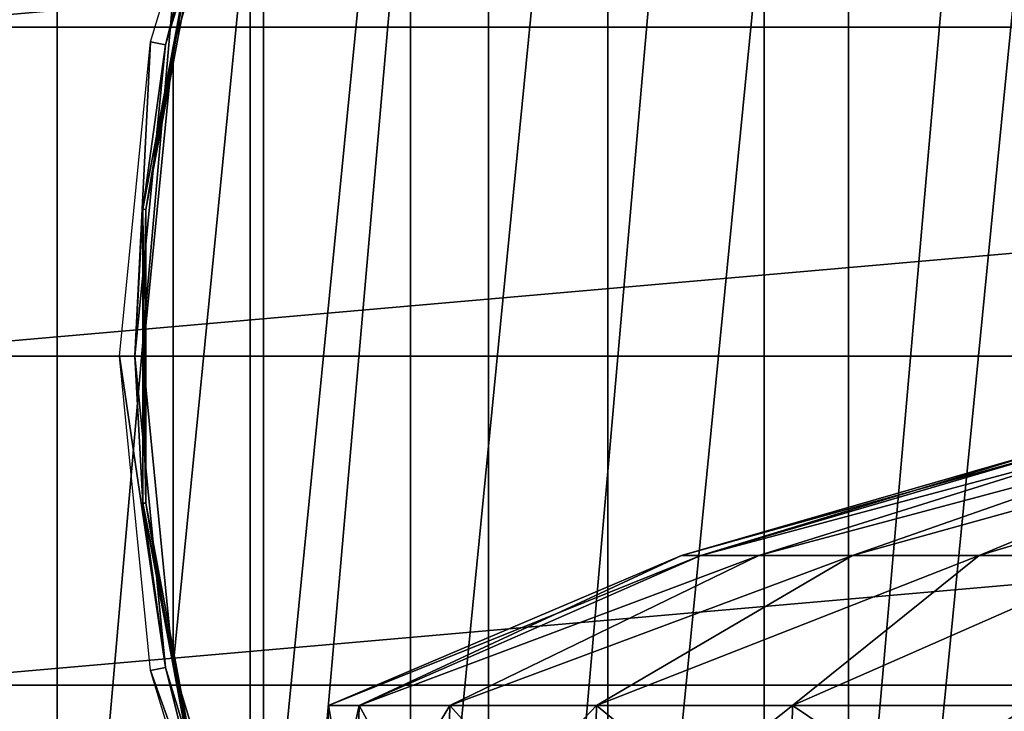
# Model space of a CAD drawing. Header units: millimetres. Extents: x -80 to 80, y -103 to 109.
# Tile 10 of 19: x -44 to -19, y 50 to 67. Entities that reach past the tile are written whole.
import ezdxf

# ---------------------------------------------------------------- set-up
doc = ezdxf.new("R2010")
doc.units = ezdxf.units.MM
doc.header["$LTSCALE"] = 65.185185
for name, color, linetype in [('1', 7, 'CONTINUOUS'), ('2', 7, 'CONTINUOUS'), ('20', 7, 'CONTINUOUS'), ('21', 7, 'CONTINUOUS'), ('28', 7, 'CONTINUOUS'), ('3', 7, 'CONTINUOUS'), ('30', 7, 'CONTINUOUS'), ('32', 7, 'CONTINUOUS'), ('4', 7, 'CONTINUOUS')]:
    doc.layers.add(name, color=color, linetype=linetype)

msp = doc.modelspace()

# ---------------------------------------------------------------- linework, layer by layer
at = {"layer": '1', "color": 7, "linetype": 'CONTINUOUS'}
for points in [[(-26.862, 53.769, 44), (-26.362, 53.769, 49.156), (-17.409, 56.487, 44), (-26.862, 53.769, 44)], [(-17.099, 56.487, 47.269), (-26.362, 53.769, 49.156), (-16.181, 56.487, 50.421), (-17.099, 56.487, 47.269)], [(-17.409, 56.487, 44), (-26.362, 53.769, 49.156), (-17.099, 56.487, 47.269), (-17.409, 56.487, 44)], [(-26.362, 53.769, 49.156), (-24.883, 53.769, 54.12), (-16.181, 56.487, 50.421), (-26.362, 53.769, 49.156)], [(-16.181, 56.487, 50.421), (-24.883, 53.769, 54.12), (-14.688, 56.487, 53.345), (-16.181, 56.487, 50.421)], [(-24.883, 53.769, 54.12), (-22.477, 53.769, 58.708), (-14.688, 56.487, 53.345), (-24.883, 53.769, 54.12)], [(-14.688, 56.487, 53.345), (-22.477, 53.769, 58.708), (-12.672, 56.487, 55.937), (-14.688, 56.487, 53.345)], [(-22.477, 53.769, 58.708), (-19.236, 53.769, 62.749), (-12.672, 56.487, 55.937), (-22.477, 53.769, 58.708)], [(-12.672, 56.487, 55.937), (-19.236, 53.769, 62.749), (-10.206, 56.487, 58.104), (-12.672, 56.487, 55.937)], [(-19.236, 53.769, 62.749), (-15.28, 53.769, 66.093), (-10.206, 56.487, 58.104), (-19.236, 53.769, 62.749)], [(-35.894, 49.923, 44), (-35.109, 49.923, 51.463), (-26.862, 53.769, 44), (-35.894, 49.923, 44)], [(-26.862, 53.769, 44), (-35.109, 49.923, 51.463), (-26.362, 53.769, 49.156), (-26.862, 53.769, 44)], [(-26.362, 53.769, 49.156), (-35.109, 49.923, 51.463), (-24.883, 53.769, 54.12), (-26.362, 53.769, 49.156)], [(-35.109, 49.923, 51.463), (-32.791, 49.923, 58.599), (-24.883, 53.769, 54.12), (-35.109, 49.923, 51.463)], [(-24.883, 53.769, 54.12), (-32.791, 49.923, 58.599), (-22.477, 53.769, 58.708), (-24.883, 53.769, 54.12)], [(-32.791, 49.923, 58.599), (-29.039, 49.923, 65.098), (-22.477, 53.769, 58.708), (-32.791, 49.923, 58.599)], [(-29.039, 49.923, 65.098), (-24.018, 49.923, 70.674), (-19.236, 53.769, 62.749), (-29.039, 49.923, 65.098)], [(-22.477, 53.769, 58.708), (-29.039, 49.923, 65.098), (-19.236, 53.769, 62.749), (-22.477, 53.769, 58.708)], [(-24.018, 49.923, 70.674), (-17.947, 49.923, 75.085), (-15.28, 53.769, 66.093), (-24.018, 49.923, 70.674)], [(-19.236, 53.769, 62.749), (-24.018, 49.923, 70.674), (-15.28, 53.769, 66.093), (-19.236, 53.769, 62.749)]]:
    msp.add_3dface(points, dxfattribs=at)
at = {"layer": '2', "color": 7, "linetype": 'CONTINUOUS'}
for points in [[(-26.862, 53.769, 44), (-17.099, 56.487, 40.731), (-26.362, 53.769, 38.844), (-26.862, 53.769, 44)], [(-26.862, 53.769, 44), (-17.409, 56.487, 44), (-17.099, 56.487, 40.731), (-26.862, 53.769, 44)], [(-17.099, 56.487, 40.731), (-16.181, 56.487, 37.579), (-26.362, 53.769, 38.844), (-17.099, 56.487, 40.731)], [(-26.362, 53.769, 38.844), (-16.181, 56.487, 37.579), (-24.883, 53.769, 33.88), (-26.362, 53.769, 38.844)], [(-24.883, 53.769, 33.88), (-14.688, 56.487, 34.655), (-22.477, 53.769, 29.292), (-24.883, 53.769, 33.88)], [(-16.181, 56.487, 37.579), (-14.688, 56.487, 34.655), (-24.883, 53.769, 33.88), (-16.181, 56.487, 37.579)], [(-22.477, 53.769, 29.292), (-12.672, 56.487, 32.063), (-19.236, 53.769, 25.251), (-22.477, 53.769, 29.292)], [(-14.688, 56.487, 34.655), (-12.672, 56.487, 32.063), (-22.477, 53.769, 29.292), (-14.688, 56.487, 34.655)], [(-12.672, 56.487, 32.063), (-10.206, 56.487, 29.896), (-19.236, 53.769, 25.251), (-12.672, 56.487, 32.063)], [(-19.236, 53.769, 25.251), (-10.206, 56.487, 29.896), (-15.28, 53.769, 21.907), (-19.236, 53.769, 25.251)], [(-35.894, 49.923, 44), (-26.862, 53.769, 44), (-26.362, 53.769, 38.844), (-35.894, 49.923, 44)], [(-35.894, 49.923, 44), (-26.362, 53.769, 38.844), (-35.109, 49.923, 36.537), (-35.894, 49.923, 44)], [(-35.109, 49.923, 36.537), (-24.883, 53.769, 33.88), (-32.791, 49.923, 29.401), (-35.109, 49.923, 36.537)], [(-26.362, 53.769, 38.844), (-24.883, 53.769, 33.88), (-35.109, 49.923, 36.537), (-26.362, 53.769, 38.844)], [(-32.791, 49.923, 29.401), (-22.477, 53.769, 29.292), (-29.039, 49.923, 22.902), (-32.791, 49.923, 29.401)], [(-24.883, 53.769, 33.88), (-22.477, 53.769, 29.292), (-32.791, 49.923, 29.401), (-24.883, 53.769, 33.88)], [(-29.039, 49.923, 22.902), (-19.236, 53.769, 25.251), (-24.018, 49.923, 17.326), (-29.039, 49.923, 22.902)], [(-22.477, 53.769, 29.292), (-19.236, 53.769, 25.251), (-29.039, 49.923, 22.902), (-22.477, 53.769, 29.292)], [(-19.236, 53.769, 25.251), (-15.28, 53.769, 21.907), (-24.018, 49.923, 17.326), (-19.236, 53.769, 25.251)], [(-24.018, 49.923, 17.326), (-15.28, 53.769, 21.907), (-17.947, 49.923, 12.915), (-24.018, 49.923, 17.326)]]:
    msp.add_3dface(points, dxfattribs=at)
at = {"layer": '20', "color": 7, "linetype": 'CONTINUOUS'}
for points in [[(45.587, 75.463, -72), (-47.776, 67.295, -72), (47.776, 67.295, -72), (45.587, 75.463, -72)], [(-45.587, 75.463, -72), (-47.776, 67.295, -72), (45.587, 75.463, -72), (-45.587, 75.463, -72)], [(47.776, 67.295, -72), (-48.513, 58.87, -72), (48.513, 58.87, -72), (47.776, 67.295, -72)], [(-47.776, 67.295, -72), (-48.513, 58.87, -72), (47.776, 67.295, -72), (-47.776, 67.295, -72)], [(-48.513, 58.87, -72), (-47.776, 50.446, -72), (48.513, 58.87, -72), (-48.513, 58.87, -72)], [(48.513, 58.87, -72), (-47.776, 50.446, -72), (47.776, 50.446, -72), (48.513, 58.87, -72)], [(-47.776, 50.446, -72), (-45.587, 42.278, -72), (47.776, 50.446, -72), (-47.776, 50.446, -72)], [(47.776, 50.446, -72), (-45.587, 42.278, -72), (45.587, 42.278, -72), (47.776, 50.446, -72)]]:
    msp.add_3dface(points, dxfattribs=at)
at = {"layer": '21', "color": 7, "linetype": 'CONTINUOUS'}
for points in [[(-24.739, 16.021, -102), (-16.922, 105.364, -102), (-16.922, 12.376, -102), (-24.739, 16.021, -102)], [(-24.739, 101.719, -102), (-16.922, 105.364, -102), (-24.739, 16.021, -102), (-24.739, 101.719, -102)], [(-31.803, 96.773, -102), (-24.739, 101.719, -102), (-31.803, 20.968, -102), (-31.803, 96.773, -102)], [(-31.803, 20.968, -102), (-24.739, 101.719, -102), (-24.739, 16.021, -102), (-31.803, 20.968, -102)], [(-37.902, 90.674, -102), (-31.803, 96.773, -102), (-37.902, 27.067, -102), (-37.902, 90.674, -102)], [(-37.902, 27.067, -102), (-31.803, 96.773, -102), (-31.803, 20.968, -102), (-37.902, 27.067, -102)], [(-42.849, 34.131, -102), (-37.902, 90.674, -102), (-37.902, 27.067, -102), (-42.849, 34.131, -102)], [(-42.849, 83.609, -102), (-37.902, 90.674, -102), (-42.849, 34.131, -102), (-42.849, 83.609, -102)], [(-46.494, 41.948, -102), (-42.849, 83.609, -102), (-42.849, 34.131, -102), (-46.494, 41.948, -102)], [(-46.494, 75.793, -102), (-42.849, 83.609, -102), (-46.494, 41.948, -102), (-46.494, 75.793, -102)]]:
    msp.add_3dface(points, dxfattribs=at)
at = {"layer": '28', "color": 7, "linetype": 'CONTINUOUS'}
for points in [[(-38.11, 74.656, -88.95), (-40.068, 66.84, -104.105), (-40.457, 66.918, -88.95), (-38.11, 74.656, -88.95)], [(-37.743, 74.504, -104.105), (-40.068, 66.84, -104.105), (-38.11, 74.656, -88.95), (-37.743, 74.504, -104.105)], [(-40.457, 66.918, -88.95), (-40.853, 58.87, -104.105), (-41.25, 58.87, -88.95), (-40.457, 66.918, -88.95)], [(-40.068, 66.84, -104.105), (-40.853, 58.87, -104.105), (-40.457, 66.918, -88.95), (-40.068, 66.84, -104.105)], [(-41.25, 58.87, -88.95), (-40.068, 50.9, -104.105), (-40.457, 50.823, -88.95), (-41.25, 58.87, -88.95)], [(-40.853, 58.87, -104.105), (-40.068, 50.9, -104.105), (-41.25, 58.87, -88.95), (-40.853, 58.87, -104.105)], [(-40.068, 50.9, -104.105), (-37.743, 43.237, -104.105), (-40.457, 50.823, -88.95), (-40.068, 50.9, -104.105)], [(-40.457, 50.823, -88.95), (-37.743, 43.237, -104.105), (-38.11, 43.085, -88.95), (-40.457, 50.823, -88.95)]]:
    msp.add_3dface(points, dxfattribs=at)
at = {"layer": '3', "color": 7, "linetype": 'CONTINUOUS'}
for points in [[(-35.894, 49.923, 44), (-35.109, 49.923, 36.537), (-36, 45.87, 44), (-35.894, 49.923, 44)], [(-36, 45.87, 44), (-35.109, 49.923, 36.537), (-35.213, 45.87, 36.515), (-36, 45.87, 44)], [(-35.109, 49.923, 36.537), (-32.791, 49.923, 29.401), (-35.213, 45.87, 36.515), (-35.109, 49.923, 36.537)], [(-35.213, 45.87, 36.515), (-32.791, 49.923, 29.401), (-32.888, 45.87, 29.357), (-35.213, 45.87, 36.515)], [(-32.791, 49.923, 29.401), (-29.039, 49.923, 22.902), (-32.888, 45.87, 29.357), (-32.791, 49.923, 29.401)], [(-32.888, 45.87, 29.357), (-29.039, 49.923, 22.902), (-29.125, 45.87, 22.84), (-32.888, 45.87, 29.357)], [(-29.039, 49.923, 22.902), (-24.018, 49.923, 17.326), (-29.125, 45.87, 22.84), (-29.039, 49.923, 22.902)], [(-29.125, 45.87, 22.84), (-24.018, 49.923, 17.326), (-24.089, 45.87, 17.247), (-29.125, 45.87, 22.84)], [(-24.018, 49.923, 17.326), (-17.947, 49.923, 12.915), (-24.089, 45.87, 17.247), (-24.018, 49.923, 17.326)], [(-24.089, 45.87, 17.247), (-17.947, 49.923, 12.915), (-18, 45.87, 12.823), (-24.089, 45.87, 17.247)]]:
    msp.add_3dface(points, dxfattribs=at)
at = {"layer": '30', "color": 7, "linetype": 'CONTINUOUS'}
for points in [[(-22.585, 25.069, -104.3), (-15.557, 96.429, -104.3), (-15.557, 21.312, -104.3), (-22.585, 25.069, -104.3)], [(-22.585, 92.672, -104.3), (-15.557, 96.429, -104.3), (-22.585, 25.069, -104.3), (-22.585, 92.672, -104.3)], [(-28.746, 30.124, -104.3), (-22.585, 92.672, -104.3), (-22.585, 25.069, -104.3), (-28.746, 30.124, -104.3)], [(-28.746, 87.616, -104.3), (-22.585, 92.672, -104.3), (-28.746, 30.124, -104.3), (-28.746, 87.616, -104.3)], [(-33.801, 36.285, -104.3), (-28.746, 87.616, -104.3), (-28.746, 30.124, -104.3), (-33.801, 36.285, -104.3)], [(-33.801, 81.456, -104.3), (-28.746, 87.616, -104.3), (-33.801, 36.285, -104.3), (-33.801, 81.456, -104.3)], [(-37.558, 74.428, -104.3), (-33.801, 81.456, -104.3), (-37.558, 43.313, -104.3), (-37.558, 74.428, -104.3)], [(-37.558, 43.313, -104.3), (-33.801, 81.456, -104.3), (-33.801, 36.285, -104.3), (-37.558, 43.313, -104.3)], [(-39.872, 50.939, -104.3), (-37.558, 74.428, -104.3), (-37.558, 43.313, -104.3), (-39.872, 50.939, -104.3)], [(-39.872, 66.801, -104.3), (-37.558, 74.428, -104.3), (-39.872, 50.939, -104.3), (-39.872, 66.801, -104.3)], [(-40.653, 58.87, -104.3), (-39.872, 66.801, -104.3), (-39.872, 50.939, -104.3), (-40.653, 58.87, -104.3)]]:
    msp.add_3dface(points, dxfattribs=at)
at = {"layer": '32', "color": 7, "linetype": 'CONTINUOUS'}
for points in [[(-40.068, 66.84, -104.105), (-37.743, 74.504, -104.105), (-39.266, 70.042, -104.203), (-40.068, 66.84, -104.105)], [(-37.558, 74.428, -104.3), (-39.872, 66.801, -104.3), (-39.196, 70.022, -104.274), (-37.558, 74.428, -104.3)], [(-39.266, 70.042, -104.203), (-40.577, 62.63, -104.274), (-40.65, 62.637, -104.203), (-39.266, 70.042, -104.203)], [(-40.068, 66.84, -104.105), (-39.266, 70.042, -104.203), (-40.65, 62.637, -104.203), (-40.068, 66.84, -104.105)], [(-39.196, 70.022, -104.274), (-40.577, 62.63, -104.274), (-39.266, 70.042, -104.203), (-39.196, 70.022, -104.274)], [(-39.196, 70.022, -104.274), (-39.872, 66.801, -104.3), (-40.577, 62.63, -104.274), (-39.196, 70.022, -104.274)], [(-40.853, 58.87, -104.105), (-40.068, 66.84, -104.105), (-40.65, 62.637, -104.203), (-40.853, 58.87, -104.105)], [(-39.872, 66.801, -104.3), (-40.653, 58.87, -104.3), (-40.577, 62.63, -104.274), (-39.872, 66.801, -104.3)], [(-40.853, 58.87, -104.105), (-40.65, 62.637, -104.203), (-40.65, 55.104, -104.203), (-40.853, 58.87, -104.105)], [(-40.577, 62.63, -104.274), (-40.653, 58.87, -104.3), (-40.577, 55.11, -104.274), (-40.577, 62.63, -104.274)], [(-40.577, 62.63, -104.274), (-40.577, 55.11, -104.274), (-40.65, 62.637, -104.203), (-40.577, 62.63, -104.274)], [(-40.65, 62.637, -104.203), (-40.577, 55.11, -104.274), (-40.65, 55.104, -104.203), (-40.65, 62.637, -104.203)], [(-40.068, 50.9, -104.105), (-40.853, 58.87, -104.105), (-40.65, 55.104, -104.203), (-40.068, 50.9, -104.105)], [(-40.653, 58.87, -104.3), (-39.872, 50.939, -104.3), (-40.577, 55.11, -104.274), (-40.653, 58.87, -104.3)], [(-40.577, 55.11, -104.274), (-39.196, 47.718, -104.274), (-40.65, 55.104, -104.203), (-40.577, 55.11, -104.274)], [(-40.068, 50.9, -104.105), (-40.65, 55.104, -104.203), (-39.266, 47.698, -104.203), (-40.068, 50.9, -104.105)], [(-40.65, 55.104, -104.203), (-39.196, 47.718, -104.274), (-39.266, 47.698, -104.203), (-40.65, 55.104, -104.203)], [(-40.577, 55.11, -104.274), (-39.872, 50.939, -104.3), (-39.196, 47.718, -104.274), (-40.577, 55.11, -104.274)], [(-39.872, 50.939, -104.3), (-37.558, 43.313, -104.3), (-39.196, 47.718, -104.274), (-39.872, 50.939, -104.3)], [(-37.743, 43.237, -104.105), (-40.068, 50.9, -104.105), (-39.266, 47.698, -104.203), (-37.743, 43.237, -104.105)]]:
    msp.add_3dface(points, dxfattribs=at)
at = {"layer": '4', "color": 7, "linetype": 'CONTINUOUS'}
for points in [[(-35.894, 49.923, 44), (-36, 45.87, 44), (-35.213, 45.87, 51.485), (-35.894, 49.923, 44)], [(-35.109, 49.923, 51.463), (-35.894, 49.923, 44), (-35.213, 45.87, 51.485), (-35.109, 49.923, 51.463)], [(-32.888, 45.87, 58.643), (-35.109, 49.923, 51.463), (-35.213, 45.87, 51.485), (-32.888, 45.87, 58.643)], [(-32.791, 49.923, 58.599), (-35.109, 49.923, 51.463), (-32.888, 45.87, 58.643), (-32.791, 49.923, 58.599)], [(-29.125, 45.87, 65.16), (-32.791, 49.923, 58.599), (-32.888, 45.87, 58.643), (-29.125, 45.87, 65.16)], [(-29.039, 49.923, 65.098), (-32.791, 49.923, 58.599), (-29.125, 45.87, 65.16), (-29.039, 49.923, 65.098)], [(-24.089, 45.87, 70.753), (-29.039, 49.923, 65.098), (-29.125, 45.87, 65.16), (-24.089, 45.87, 70.753)], [(-24.018, 49.923, 70.674), (-29.039, 49.923, 65.098), (-24.089, 45.87, 70.753), (-24.018, 49.923, 70.674)], [(-18, 45.87, 75.177), (-24.018, 49.923, 70.674), (-24.089, 45.87, 70.753), (-18, 45.87, 75.177)], [(-17.947, 49.923, 75.085), (-24.018, 49.923, 70.674), (-18, 45.87, 75.177), (-17.947, 49.923, 75.085)]]:
    msp.add_3dface(points, dxfattribs=at)

doc.saveas('drawing.dxf')
